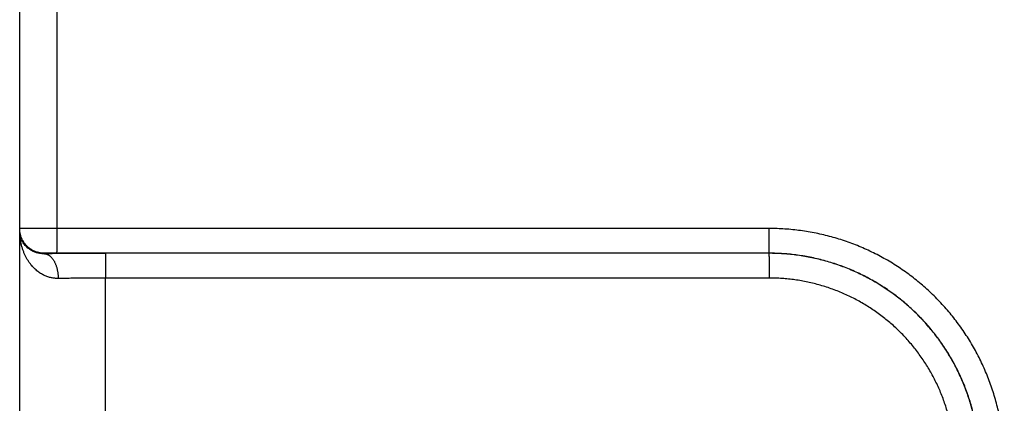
# Model space of a CAD drawing. Header units: inches. Extents: x 0 to 34, y 0 to 22.
# Tile 99 of 126: x 24.814 to 25.609, y 12.833 to 13.144. Entities that reach past the tile are written whole.
import ezdxf

# ---------------------------------------------------------------- set-up
doc = ezdxf.new("R2010")
doc.units = ezdxf.units.IN
doc.header["$LTSCALE"] = 1.87
doc.header["$MEASUREMENT"] = 0
doc.layers.get('0').update_dxf_attribs({"linetype": 'CONTINUOUS'})

msp = doc.modelspace()

# ---------------------------------------------------------------- linework, layer by layer
at = {"color": 7, "linetype": 'CONTINUOUS'}
for p, q in [((24.81354, 11.19425), (24.81354, 18.90829)), ((24.8438, 12.97474), (24.8438, 13.22376)), ((25.41914, 12.97465), (24.8438, 12.97474)), ((24.83354, 12.95457), (24.83354, 12.95422)), ((25.41897, 12.95465), (24.84363, 12.95474)), ((25.41888, 12.95457), (24.88275, 12.95449)), ((25.41897, 12.95465), (25.41888, 12.95457)), ((25.41906, 12.93457), (24.88293, 12.93449)), ((24.88293, 12.33401), (24.88293, 12.93449))]:
    msp.add_line(p, q, dxfattribs=at)
for points, knots in [([(24.8438, 12.97474), (24.84327, 12.97474), (24.84222, 12.97474), (24.84065, 12.97474), (24.83908, 12.97474), (24.83753, 12.97474), (24.836, 12.97473), (24.83448, 12.97473), (24.83299, 12.97473), (24.83153, 12.97472), (24.8301, 12.97472), (24.82871, 12.97472), (24.82736, 12.97471), (24.82605, 12.97471), (24.82479, 12.9747), (24.82359, 12.9747), (24.82244, 12.97469), (24.82135, 12.97468), (24.82032, 12.97468), (24.81935, 12.97467), (24.81845, 12.97466), (24.81763, 12.97465), (24.81687, 12.97464), (24.81619, 12.97464), (24.81558, 12.97463), (24.81505, 12.97462), (24.8146, 12.97461), (24.81423, 12.9746), (24.81394, 12.97459), (24.81372, 12.97459), (24.81363, 12.97457), (24.81354, 12.97458), (24.81354, 12.97456)], [0, 0, 0, 0, 0.052158, 0.104189, 0.155948, 0.207291, 0.258075, 0.30818, 0.357487, 0.405853, 0.453117, 0.499141, 0.543818, 0.587027, 0.628628, 0.668496, 0.706532, 0.74264, 0.7767, 0.808603, 0.838273, 0.865647, 0.890659, 0.913243, 0.933329, 0.950853, 0.965763, 0.978022, 0.987598, 0.99446, 0.998592, 1, 1, 1, 1]), ([(24.83354, 12.95457), (24.83315, 12.95457), (24.83237, 12.95459), (24.83121, 12.95469), (24.83006, 12.95486), (24.82892, 12.9551), (24.8278, 12.9554), (24.82669, 12.95576), (24.82561, 12.95619), (24.82456, 12.95668), (24.82353, 12.95724), (24.82254, 12.95785), (24.82159, 12.95852), (24.82067, 12.95924), (24.81981, 12.96001), (24.81898, 12.96083), (24.81821, 12.9617), (24.81749, 12.96262), (24.81682, 12.96357), (24.81621, 12.96456), (24.81566, 12.96559), (24.81516, 12.96664), (24.81473, 12.96772), (24.81437, 12.96883), (24.81407, 12.96995), (24.81383, 12.97109), (24.81366, 12.97224), (24.81356, 12.9734), (24.81354, 12.97418), (24.81354, 12.97456)], [0, 0, 0, 0, 0.037039, 0.074079, 0.111118, 0.148157, 0.185196, 0.222235, 0.259274, 0.296313, 0.333351, 0.37039, 0.407428, 0.444466, 0.481503, 0.518541, 0.555577, 0.592614, 0.62965, 0.666686, 0.703722, 0.740757, 0.777792, 0.814827, 0.851862, 0.888897, 0.925931, 0.962966, 1, 1, 1, 1]), ([(24.83354, 12.95422), (24.83314, 12.95421), (24.83232, 12.95422), (24.83108, 12.9543), (24.82981, 12.95446), (24.82851, 12.95471), (24.82718, 12.95506), (24.82583, 12.95552), (24.82447, 12.9561), (24.82311, 12.95679), (24.82177, 12.95762), (24.82046, 12.95859), (24.8192, 12.9597), (24.81801, 12.96095), (24.81692, 12.96235), (24.81593, 12.96387), (24.81509, 12.96552), (24.81441, 12.96727), (24.81391, 12.96911), (24.81361, 12.971), (24.81354, 12.97228), (24.81354, 12.97293)], [0, 0, 0, 0, 0.039435, 0.080068, 0.122041, 0.165484, 0.210503, 0.257142, 0.305454, 0.355427, 0.407082, 0.460432, 0.515417, 0.572012, 0.630075, 0.689516, 0.750138, 0.811771, 0.874105, 0.936907, 1, 1, 1, 1]), ([(24.84465, 12.93423), (24.84419, 12.93422), (24.84328, 12.93423), (24.8419, 12.93433), (24.8405, 12.9345), (24.83909, 12.93476), (24.83767, 12.93511), (24.83623, 12.93555), (24.83478, 12.9361), (24.83332, 12.93674), (24.83185, 12.9375), (24.83038, 12.93838), (24.82891, 12.93937), (24.82746, 12.9405), (24.82601, 12.94176), (24.8246, 12.94315), (24.82322, 12.94469), (24.82188, 12.94637), (24.8206, 12.9482), (24.81938, 12.95016), (24.81825, 12.95227), (24.81721, 12.95451), (24.81627, 12.95688), (24.81546, 12.95937), (24.81477, 12.96195), (24.81423, 12.96462), (24.81383, 12.96735), (24.81359, 12.97013), (24.81354, 12.97199), (24.81354, 12.97293)], [0, 0, 0, 0, 0.024781, 0.049846, 0.075311, 0.101284, 0.127866, 0.155156, 0.183243, 0.212207, 0.242143, 0.273144, 0.305292, 0.338662, 0.373339, 0.409394, 0.446871, 0.485822, 0.526285, 0.568244, 0.611687, 0.656576, 0.702817, 0.750306, 0.798884, 0.848338, 0.898463, 0.949079, 1, 1, 1, 1]), ([(24.84363, 12.95474), (24.84363, 12.95476), (24.84364, 12.95482), (24.84365, 12.95494), (24.84366, 12.95512), (24.84367, 12.95537), (24.84368, 12.95568), (24.84368, 12.95606), (24.84369, 12.9565), (24.8437, 12.957), (24.84371, 12.95756), (24.84372, 12.95817), (24.84373, 12.95884), (24.84374, 12.95956), (24.84374, 12.96033), (24.84375, 12.96115), (24.84376, 12.96202), (24.84376, 12.96292), (24.84377, 12.96387), (24.84378, 12.96485), (24.84378, 12.96587), (24.84378, 12.96691), (24.84379, 12.96798), (24.84379, 12.96907), (24.84379, 12.97018), (24.8438, 12.97131), (24.8438, 12.97245), (24.8438, 12.97359), (24.8438, 12.97436), (24.8438, 12.97474)], [0, 0, 0, 0, 0.002705, 0.008683, 0.017934, 0.03043, 0.046133, 0.06499, 0.08694, 0.11191, 0.139818, 0.170572, 0.20407, 0.240201, 0.278846, 0.319877, 0.363158, 0.408546, 0.455891, 0.505037, 0.555819, 0.608072, 0.661621, 0.71629, 0.771897, 0.828259, 0.885189, 0.9425, 1, 1, 1, 1]), ([(25.41897, 12.95465), (25.41897, 12.95467), (25.41898, 12.95473), (25.41899, 12.95485), (25.419, 12.95503), (25.41901, 12.95528), (25.41902, 12.9556), (25.41903, 12.95597), (25.41904, 12.95641), (25.41904, 12.95691), (25.41905, 12.95747), (25.41906, 12.95808), (25.41907, 12.95875), (25.41908, 12.95947), (25.41909, 12.96024), (25.41909, 12.96106), (25.4191, 12.96193), (25.41911, 12.96284), (25.41911, 12.96378), (25.41912, 12.96476), (25.41912, 12.96578), (25.41913, 12.96682), (25.41913, 12.96789), (25.41913, 12.96898), (25.41914, 12.97009), (25.41914, 12.97122), (25.41914, 12.97236), (25.41914, 12.9735), (25.41914, 12.97427), (25.41914, 12.97465)], [0, 0, 0, 0, 0.002705, 0.008683, 0.017934, 0.03043, 0.046132, 0.064989, 0.086939, 0.111909, 0.139817, 0.17057, 0.204068, 0.240199, 0.278843, 0.319874, 0.363155, 0.408543, 0.455888, 0.505033, 0.555816, 0.608068, 0.661618, 0.716287, 0.771895, 0.828257, 0.885188, 0.942499, 1, 1, 1, 1]), ([(25.60908, 12.78465), (25.60908, 12.78677), (25.60901, 12.791), (25.60869, 12.79735), (25.60816, 12.80368), (25.60742, 12.80999), (25.60647, 12.81627), (25.60531, 12.82251), (25.60394, 12.82871), (25.60237, 12.83486), (25.60059, 12.84096), (25.5986, 12.84699), (25.59642, 12.85296), (25.59404, 12.85885), (25.59146, 12.86465), (25.5887, 12.87037), (25.58574, 12.87598), (25.58259, 12.8815), (25.57927, 12.88691), (25.57576, 12.8922), (25.57208, 12.89738), (25.56823, 12.90243), (25.56421, 12.90734), (25.56004, 12.91212), (25.5557, 12.91676), (25.55121, 12.92125), (25.54657, 12.92559), (25.5418, 12.92977), (25.53688, 12.93378), (25.53183, 12.93764), (25.52666, 12.94132), (25.52137, 12.94482), (25.51596, 12.94815), (25.51044, 12.9513), (25.50483, 12.95425), (25.49911, 12.95702), (25.49331, 12.9596), (25.48743, 12.96198), (25.48146, 12.96416), (25.47543, 12.96615), (25.46934, 12.96793), (25.46319, 12.9695), (25.45699, 12.97087), (25.45074, 12.97204), (25.44447, 12.97299), (25.43816, 12.97373), (25.43183, 12.97426), (25.42549, 12.97458), (25.42126, 12.97465), (25.41914, 12.97465)], [0, 0, 0, 0, 0.021287, 0.042575, 0.063863, 0.085147, 0.106428, 0.127705, 0.148981, 0.170258, 0.191539, 0.212824, 0.234109, 0.255388, 0.276662, 0.297937, 0.319214, 0.340492, 0.361768, 0.383042, 0.404316, 0.425591, 0.446865, 0.468139, 0.489412, 0.510685, 0.531958, 0.553231, 0.574505, 0.595778, 0.617051, 0.638323, 0.659597, 0.680873, 0.702148, 0.723419, 0.744689, 0.765962, 0.787242, 0.808522, 0.829798, 0.85107, 0.87234, 0.893611, 0.914886, 0.936165, 0.957446, 0.978726, 1, 1, 1, 1]), ([(24.84363, 12.95474), (24.8434, 12.95474), (24.84295, 12.95474), (24.84227, 12.95474), (24.8416, 12.95474), (24.84093, 12.95474), (24.84028, 12.95473), (24.83963, 12.95473), (24.83901, 12.95472), (24.83841, 12.95472), (24.83783, 12.95471), (24.83728, 12.9547), (24.83676, 12.9547), (24.83627, 12.95469), (24.83582, 12.95468), (24.8354, 12.95467), (24.83502, 12.95466), (24.83468, 12.95465), (24.83439, 12.95464), (24.83413, 12.95463), (24.83392, 12.95462), (24.83376, 12.9546), (24.83364, 12.9546), (24.83358, 12.95458), (24.83354, 12.95458), (24.83354, 12.95457)], [0, 0, 0, 0, 0.067001, 0.134131, 0.201002, 0.267211, 0.332357, 0.396042, 0.457882, 0.517549, 0.574798, 0.629396, 0.68109, 0.729598, 0.774671, 0.816088, 0.853668, 0.887265, 0.916753, 0.941964, 0.962717, 0.978901, 0.990475, 0.997445, 1, 1, 1, 1]), ([(24.88275, 12.95449), (24.8816, 12.95449), (24.87928, 12.95449), (24.87582, 12.95448), (24.87236, 12.95448), (24.86891, 12.95447), (24.86549, 12.95446), (24.86209, 12.95444), (24.85871, 12.95443), (24.85538, 12.95441), (24.85209, 12.95439), (24.84885, 12.95437), (24.84566, 12.95434), (24.84253, 12.95432), (24.83947, 12.95429), (24.83648, 12.95426), (24.83451, 12.95423), (24.83354, 12.95422)], [0, 0, 0, 0, 0.070482, 0.140938, 0.21125, 0.281299, 0.350964, 0.420126, 0.488666, 0.556463, 0.623391, 0.689326, 0.754147, 0.817737, 0.879981, 0.940769, 1, 1, 1, 1]), ([(24.83354, 12.95422), (24.83375, 12.95422), (24.83418, 12.95418), (24.83482, 12.95407), (24.83546, 12.95388), (24.83609, 12.95363), (24.83671, 12.95332), (24.83732, 12.95294), (24.83791, 12.95251), (24.8385, 12.95201), (24.83906, 12.95145), (24.83961, 12.95083), (24.84013, 12.95016), (24.84064, 12.94944), (24.84112, 12.94866), (24.84157, 12.94784), (24.842, 12.94698), (24.8424, 12.94607), (24.84278, 12.94512), (24.84312, 12.94414), (24.84342, 12.94312), (24.8437, 12.94207), (24.84394, 12.941), (24.84415, 12.93991), (24.84432, 12.93879), (24.84446, 12.93767), (24.84456, 12.93653), (24.84463, 12.93538), (24.84465, 12.93461), (24.84465, 12.93423)], [0, 0, 0, 0, 0.025862, 0.051982, 0.078542, 0.105705, 0.13362, 0.162412, 0.192186, 0.223023, 0.254983, 0.288107, 0.322414, 0.357909, 0.394581, 0.432405, 0.471343, 0.511346, 0.552357, 0.594308, 0.637124, 0.680723, 0.725019, 0.76992, 0.815327, 0.861143, 0.907263, 0.953584, 1, 1, 1, 1]), ([(24.88275, 12.95449), (24.88276, 12.95447), (24.88276, 12.95441), (24.88278, 12.95429), (24.88278, 12.95411), (24.88279, 12.95386), (24.8828, 12.95355), (24.88281, 12.95317), (24.88282, 12.95273), (24.88283, 12.95223), (24.88284, 12.95167), (24.88285, 12.95106), (24.88286, 12.95039), (24.88286, 12.94967), (24.88287, 12.9489), (24.88288, 12.94808), (24.88289, 12.94721), (24.88289, 12.94631), (24.8829, 12.94536), (24.8829, 12.94438), (24.88291, 12.94336), (24.88291, 12.94232), (24.88292, 12.94125), (24.88292, 12.94016), (24.88292, 12.93905), (24.88292, 12.93792), (24.88293, 12.93678), (24.88293, 12.93564), (24.88293, 12.93487), (24.88293, 12.93449)], [0, 0, 0, 0, 0.002705, 0.008683, 0.017934, 0.03043, 0.046133, 0.06499, 0.08694, 0.11191, 0.139818, 0.170572, 0.20407, 0.240201, 0.278846, 0.319877, 0.363158, 0.408546, 0.455891, 0.505036, 0.555819, 0.608071, 0.66162, 0.716289, 0.771897, 0.828259, 0.885189, 0.942499, 1, 1, 1, 1]), ([(25.58888, 12.78462), (25.58888, 12.78655), (25.58881, 12.79043), (25.58851, 12.79623), (25.58802, 12.80201), (25.58733, 12.80778), (25.58644, 12.81351), (25.58535, 12.81922), (25.58407, 12.82488), (25.5826, 12.8305), (25.58094, 12.83606), (25.57909, 12.84156), (25.57705, 12.847), (25.57483, 12.85236), (25.57242, 12.85764), (25.56984, 12.86284), (25.56708, 12.86795), (25.56415, 12.87295), (25.56105, 12.87786), (25.55779, 12.88266), (25.55436, 12.88734), (25.55078, 12.8919), (25.54704, 12.89634), (25.54315, 12.90064), (25.53912, 12.90482), (25.53495, 12.90885), (25.53064, 12.91274), (25.5262, 12.91647), (25.52164, 12.92006), (25.51695, 12.92349), (25.51216, 12.92675), (25.50725, 12.92985), (25.50224, 12.93278), (25.49713, 12.93554), (25.49193, 12.93812), (25.48665, 12.94052), (25.48128, 12.94275), (25.47585, 12.94479), (25.47034, 12.94664), (25.46478, 12.9483), (25.45916, 12.94977), (25.45349, 12.95105), (25.44779, 12.95213), (25.44205, 12.95302), (25.43628, 12.95371), (25.43049, 12.95421), (25.42469, 12.9545), (25.42082, 12.95457), (25.41888, 12.95457)], [0, 0, 0, 0, 0.021757, 0.043507, 0.065252, 0.086993, 0.108731, 0.13047, 0.152209, 0.173949, 0.19569, 0.217431, 0.239174, 0.260914, 0.282651, 0.304381, 0.32611, 0.34784, 0.369571, 0.3913, 0.413027, 0.434752, 0.456477, 0.478203, 0.49993, 0.521659, 0.543388, 0.565117, 0.586847, 0.608577, 0.630311, 0.652047, 0.673782, 0.695517, 0.717254, 0.738997, 0.760744, 0.782493, 0.804242, 0.825991, 0.847738, 0.869485, 0.891232, 0.912978, 0.934727, 0.956479, 0.978237, 1, 1, 1, 1]), ([(25.41888, 12.95457), (25.41889, 12.95455), (25.41889, 12.95449), (25.4189, 12.95438), (25.41891, 12.95419), (25.41892, 12.95394), (25.41893, 12.95363), (25.41894, 12.95325), (25.41895, 12.95281), (25.41896, 12.95231), (25.41897, 12.95176), (25.41898, 12.95114), (25.41898, 12.95047), (25.41899, 12.94975), (25.419, 12.94898), (25.41901, 12.94816), (25.41901, 12.94729), (25.41902, 12.94639), (25.41903, 12.94544), (25.41903, 12.94446), (25.41904, 12.94345), (25.41904, 12.9424), (25.41904, 12.94133), (25.41905, 12.94024), (25.41905, 12.93913), (25.41905, 12.938), (25.41905, 12.93687), (25.41906, 12.93572), (25.41906, 12.93496), (25.41906, 12.93457)], [0, 0, 0, 0, 0.002705, 0.008683, 0.017934, 0.03043, 0.046133, 0.06499, 0.08694, 0.11191, 0.139818, 0.170572, 0.20407, 0.240201, 0.278846, 0.319877, 0.363158, 0.408546, 0.455891, 0.505036, 0.555819, 0.608071, 0.66162, 0.716289, 0.771897, 0.828259, 0.885189, 0.9425, 1, 1, 1, 1]), ([(25.58891, 12.78465), (25.58891, 12.78659), (25.58885, 12.79046), (25.58855, 12.79626), (25.58805, 12.80205), (25.58736, 12.80781), (25.58647, 12.81355), (25.58539, 12.81926), (25.58411, 12.82492), (25.58264, 12.83054), (25.58098, 12.83611), (25.57913, 12.84161), (25.57709, 12.84705), (25.57487, 12.85241), (25.57246, 12.8577), (25.56988, 12.86289), (25.56712, 12.868), (25.56419, 12.87301), (25.56109, 12.87792), (25.55783, 12.88272), (25.5544, 12.8874), (25.55082, 12.89196), (25.54708, 12.8964), (25.54319, 12.90071), (25.53916, 12.90488), (25.53499, 12.90891), (25.53069, 12.9128), (25.52625, 12.91654), (25.52169, 12.92013), (25.517, 12.92355), (25.51221, 12.92682), (25.5073, 12.92992), (25.50229, 12.93285), (25.49719, 12.93561), (25.49199, 12.93819), (25.48671, 12.9406), (25.48134, 12.94282), (25.47591, 12.94486), (25.47041, 12.94671), (25.46484, 12.94837), (25.45923, 12.94985), (25.45356, 12.95113), (25.44786, 12.95221), (25.44212, 12.9531), (25.43636, 12.95379), (25.43057, 12.95429), (25.42477, 12.95459), (25.4209, 12.95465), (25.41897, 12.95465)], [0, 0, 0, 0, 0.021754, 0.043507, 0.065257, 0.087007, 0.108756, 0.130506, 0.152254, 0.174001, 0.195749, 0.217497, 0.239242, 0.260982, 0.282719, 0.304456, 0.326193, 0.347929, 0.369661, 0.391392, 0.413123, 0.434853, 0.456583, 0.47831, 0.500036, 0.521762, 0.543488, 0.565218, 0.58695, 0.608681, 0.630411, 0.652143, 0.673877, 0.695613, 0.717348, 0.739082, 0.760819, 0.78256, 0.804304, 0.826047, 0.84779, 0.869533, 0.891277, 0.913021, 0.934764, 0.956508, 0.978254, 1, 1, 1, 1]), ([(24.88293, 12.93449), (24.88196, 12.93449), (24.88003, 12.93449), (24.87714, 12.93448), (24.87426, 12.93448), (24.87139, 12.93447), (24.86855, 12.93445), (24.86573, 12.93444), (24.86294, 12.93442), (24.86019, 12.9344), (24.85748, 12.93438), (24.85481, 12.93435), (24.85219, 12.93432), (24.84962, 12.93429), (24.84712, 12.93426), (24.84546, 12.93424), (24.84465, 12.93423)], [0, 0, 0, 0, 0.075706, 0.151268, 0.226555, 0.301439, 0.375789, 0.449475, 0.52237, 0.594343, 0.66527, 0.735028, 0.803498, 0.870563, 0.936104, 1, 1, 1, 1]), ([(25.56906, 12.78462), (25.56906, 12.78637), (25.56899, 12.78986), (25.56872, 12.79509), (25.56826, 12.80031), (25.56762, 12.80551), (25.5668, 12.81068), (25.56581, 12.81582), (25.56463, 12.82092), (25.56327, 12.82597), (25.56174, 12.83098), (25.56004, 12.83593), (25.55816, 12.84082), (25.55611, 12.84564), (25.5539, 12.85038), (25.55152, 12.85505), (25.54899, 12.85962), (25.54629, 12.86411), (25.54344, 12.8685), (25.54044, 12.87279), (25.53729, 12.87697), (25.53399, 12.88103), (25.53056, 12.88498), (25.52699, 12.88881), (25.52328, 12.89251), (25.51946, 12.89608), (25.51551, 12.89952), (25.51144, 12.90281), (25.50726, 12.90596), (25.50297, 12.90896), (25.49858, 12.91181), (25.49409, 12.91451), (25.48951, 12.91705), (25.48484, 12.91942), (25.4801, 12.92164), (25.47528, 12.92368), (25.47039, 12.92556), (25.46543, 12.92726), (25.46043, 12.92879), (25.45537, 12.93015), (25.45027, 12.93133), (25.44513, 12.93232), (25.43996, 12.93314), (25.43476, 12.93378), (25.42954, 12.93424), (25.4243, 12.93451), (25.4208, 12.93457), (25.41906, 12.93457)], [0, 0, 0, 0, 0.022255, 0.0445, 0.066736, 0.088961, 0.111178, 0.133388, 0.155596, 0.177807, 0.200021, 0.222241, 0.244465, 0.26669, 0.288909, 0.311124, 0.333336, 0.355549, 0.377762, 0.399975, 0.422188, 0.444401, 0.466616, 0.488831, 0.511046, 0.533262, 0.555478, 0.577694, 0.599909, 0.622126, 0.644343, 0.66656, 0.688777, 0.710996, 0.733222, 0.755452, 0.777683, 0.79991, 0.822132, 0.84435, 0.866565, 0.888784, 0.911009, 0.933244, 0.955487, 0.97774, 1, 1, 1, 1])]:
    msp.add_open_spline(points, degree=3, knots=knots, dxfattribs=at)

doc.saveas('drawing.dxf')
